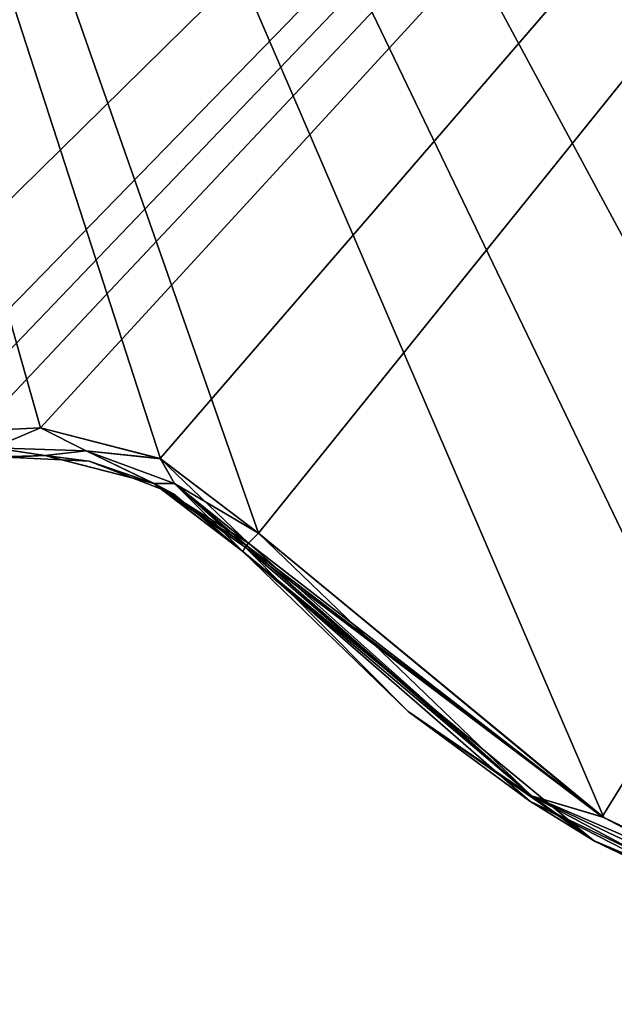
# Model space of a CAD drawing. Header units: millimetres. Extents: x -125 to 125, y -46 to 12.
# Tile 98 of 256: x -26.09 to -23.99, y -45.51 to -42.03. Entities that reach past the tile are written whole.
import ezdxf

# ---------------------------------------------------------------- set-up
doc = ezdxf.new("R2010")
doc.units = ezdxf.units.MM
doc.header["$LTSCALE"] = 26.699852
for name, color, linetype in [('137', 7, 'CONTINUOUS'), ('162', 7, 'CONTINUOUS'), ('182', 7, 'CONTINUOUS'), ('183', 7, 'CONTINUOUS'), ('191', 7, 'CONTINUOUS'), ('192', 7, 'CONTINUOUS'), ('261', 7, 'CONTINUOUS'), ('262', 7, 'CONTINUOUS')]:
    doc.layers.add(name, color=color, linetype=linetype)

msp = doc.modelspace()

# ---------------------------------------------------------------- linework, layer by layer
at = {"layer": '137', "linetype": 'CONTINUOUS'}
for points in [[(-24.721, -44.4772, 121.492), (-25.3054, -43.9111, 121.3842), (-24.2903, -44.7942, 116.4992), (-24.721, -44.4772, 121.492)], [(-24.2903, -44.7942, 32.7966), (-25.3054, -43.9111, 37.6935), (-25.3054, -43.9111, 32.7966), (-24.2903, -44.7942, 32.7966)], [(-25.3054, -43.9111, -110.6936), (-25.3054, -43.9111, -117.7542), (-24.0654, -44.9335, -121.6126), (-25.3054, -43.9111, -110.6936)], [(-25.3054, -43.9111, -117.7542), (-25.3054, -43.9111, -121.3842), (-24.0654, -44.9335, -121.6126), (-25.3054, -43.9111, -117.7542)], [(-24.2903, -44.7942, -110.6936), (-25.3054, -43.9111, -110.6936), (-24.0654, -44.9335, -121.6126), (-24.2903, -44.7942, -110.6936)], [(-24.2903, -44.7942, 44.7541), (-25.3054, -43.9111, 44.7541), (-24.2903, -44.7942, 32.7966), (-24.2903, -44.7942, 44.7541)], [(-25.3054, -43.9111, -110.6936), (-24.2903, -44.7942, -110.6936), (-25.3054, -43.9111, -105.7967), (-25.3054, -43.9111, -110.6936)], [(-25.3054, -43.9111, 44.7541), (-25.3054, -43.9111, 37.6935), (-24.2903, -44.7942, 32.7966), (-25.3054, -43.9111, 44.7541)], [(-24.2903, -44.7942, 116.4992), (-25.3054, -43.9111, 121.3842), (-25.3054, -43.9111, 116.4992), (-24.2903, -44.7942, 116.4992)], [(-24.2903, -44.7942, -110.6936), (-24.2903, -44.7942, -98.7361), (-25.3054, -43.9111, -98.7361), (-24.2903, -44.7942, -110.6936)], [(-24.2903, -44.7942, -110.6936), (-25.3054, -43.9111, -98.7361), (-25.3054, -43.9111, -105.7967), (-24.2903, -44.7942, -110.6936)], [(-24.2903, -44.7942, 68.6692), (-25.3054, -43.9111, 68.6692), (-24.2903, -44.7942, 56.7116), (-24.2903, -44.7942, 68.6692)], [(-24.2903, -44.7942, 92.5842), (-25.3054, -43.9111, 92.5842), (-24.2903, -44.7942, 80.6267), (-24.2903, -44.7942, 92.5842)], [(-24.2903, -44.7942, 80.6267), (-25.3054, -43.9111, 85.5236), (-25.3054, -43.9111, 80.6267), (-24.2903, -44.7942, 80.6267)], [(-25.3054, -43.9111, 92.5842), (-25.3054, -43.9111, 85.5236), (-24.2903, -44.7942, 80.6267), (-25.3054, -43.9111, 92.5842)], [(-24.2903, -44.7942, 80.6267), (-25.3054, -43.9111, 80.6267), (-24.2903, -44.7942, 68.6692), (-24.2903, -44.7942, 80.6267)], [(-25.3054, -43.9111, 80.6267), (-25.3054, -43.9111, 73.5661), (-24.2903, -44.7942, 68.6692), (-25.3054, -43.9111, 80.6267)], [(-24.2903, -44.7942, 68.6692), (-25.3054, -43.9111, 73.5661), (-25.3054, -43.9111, 68.6692), (-24.2903, -44.7942, 68.6692)], [(-25.3054, -43.9111, 68.6692), (-25.3054, -43.9111, 61.6086), (-24.2903, -44.7942, 56.7116), (-25.3054, -43.9111, 68.6692)], [(-25.3054, -43.9111, 56.7116), (-25.3054, -43.9111, 49.651), (-24.2903, -44.7942, 44.7541), (-25.3054, -43.9111, 56.7116)], [(-24.2903, -44.7942, 44.7541), (-25.3054, -43.9111, 49.651), (-25.3054, -43.9111, 44.7541), (-24.2903, -44.7942, 44.7541)], [(-24.2903, -44.7942, 104.5417), (-25.3054, -43.9111, 109.4386), (-25.3054, -43.9111, 104.5417), (-24.2903, -44.7942, 104.5417)], [(-25.3054, -43.9111, 116.4992), (-25.3054, -43.9111, 109.4386), (-24.2903, -44.7942, 104.5417), (-25.3054, -43.9111, 116.4992)], [(-24.2903, -44.7942, 116.4992), (-25.3054, -43.9111, 116.4992), (-24.2903, -44.7942, 104.5417), (-24.2903, -44.7942, 116.4992)], [(-24.2903, -44.7942, 56.7116), (-25.3054, -43.9111, 61.6086), (-25.3054, -43.9111, 56.7116), (-24.2903, -44.7942, 56.7116)], [(-24.2903, -44.7942, 92.5842), (-25.3054, -43.9111, 97.4811), (-25.3054, -43.9111, 92.5842), (-24.2903, -44.7942, 92.5842)], [(-25.3054, -43.9111, 104.5417), (-25.3054, -43.9111, 97.4811), (-24.2903, -44.7942, 92.5842), (-25.3054, -43.9111, 104.5417)], [(-24.2903, -44.7942, 104.5417), (-25.3054, -43.9111, 104.5417), (-24.2903, -44.7942, 92.5842), (-24.2903, -44.7942, 104.5417)], [(-24.2903, -44.7942, 56.7116), (-25.3054, -43.9111, 56.7116), (-24.2903, -44.7942, 44.7541), (-24.2903, -44.7942, 56.7116)], [(-24.2903, -44.7942, -50.906), (-25.3054, -43.9111, -46.0091), (-25.3054, -43.9111, -50.906), (-24.2903, -44.7942, -50.906)], [(-25.3054, -43.9111, -38.9485), (-25.3054, -43.9111, -46.0091), (-24.2903, -44.7942, -50.906), (-25.3054, -43.9111, -38.9485)], [(-24.2903, -44.7942, -98.7361), (-25.3054, -43.9111, -93.8391), (-25.3054, -43.9111, -98.7361), (-24.2903, -44.7942, -98.7361)], [(-24.2903, -44.7942, -38.9485), (-25.3054, -43.9111, -38.9485), (-24.2903, -44.7942, -50.906), (-24.2903, -44.7942, -38.9485)], [(-24.2903, -44.7942, -86.7786), (-25.3054, -43.9111, -86.7786), (-24.2903, -44.7942, -98.7361), (-24.2903, -44.7942, -86.7786)], [(-25.3054, -43.9111, -86.7786), (-25.3054, -43.9111, -93.8391), (-24.2903, -44.7942, -98.7361), (-25.3054, -43.9111, -86.7786)], [(-24.2903, -44.7942, -26.991), (-25.3054, -43.9111, -26.991), (-24.2903, -44.7942, -38.9485), (-24.2903, -44.7942, -26.991)], [(-24.2903, -44.7942, -38.9485), (-25.3054, -43.9111, -34.0516), (-25.3054, -43.9111, -38.9485), (-24.2903, -44.7942, -38.9485)], [(-25.3054, -43.9111, -26.991), (-25.3054, -43.9111, -34.0516), (-24.2903, -44.7942, -38.9485), (-25.3054, -43.9111, -26.991)], [(-24.2903, -44.7942, -62.8635), (-25.3054, -43.9111, -62.8635), (-24.2903, -44.7942, -74.821), (-24.2903, -44.7942, -62.8635)], [(-24.2903, -44.7942, -74.821), (-25.3054, -43.9111, -74.821), (-24.2903, -44.7942, -86.7786), (-24.2903, -44.7942, -74.821)], [(-25.3054, -43.9111, -74.821), (-25.3054, -43.9111, -81.8816), (-24.2903, -44.7942, -86.7786), (-25.3054, -43.9111, -74.821)], [(-24.2903, -44.7942, -74.821), (-25.3054, -43.9111, -69.9241), (-25.3054, -43.9111, -74.821), (-24.2903, -44.7942, -74.821)], [(-25.3054, -43.9111, -62.8635), (-25.3054, -43.9111, -69.9241), (-24.2903, -44.7942, -74.821), (-25.3054, -43.9111, -62.8635)], [(-24.2903, -44.7942, -50.906), (-25.3054, -43.9111, -50.906), (-24.2903, -44.7942, -62.8635), (-24.2903, -44.7942, -50.906)], [(-25.3054, -43.9111, -50.906), (-25.3054, -43.9111, -57.9666), (-24.2903, -44.7942, -62.8635), (-25.3054, -43.9111, -50.906)], [(-24.2903, -44.7942, -86.7786), (-25.3054, -43.9111, -81.8816), (-25.3054, -43.9111, -86.7786), (-24.2903, -44.7942, -86.7786)], [(-24.2903, -44.7942, -62.8635), (-25.3054, -43.9111, -57.9666), (-25.3054, -43.9111, -62.8635), (-24.2903, -44.7942, -62.8635)], [(-24.2903, -44.7942, -3.0759), (-25.3054, -43.9111, 1.821), (-25.3054, -43.9111, -3.0759), (-24.2903, -44.7942, -3.0759)], [(-25.3054, -43.9111, 8.8816), (-25.3054, -43.9111, 1.821), (-24.2903, -44.7942, -3.0759), (-25.3054, -43.9111, 8.8816)], [(-24.2903, -44.7942, 8.8816), (-25.3054, -43.9111, 8.8816), (-24.2903, -44.7942, -3.0759), (-24.2903, -44.7942, 8.8816)], [(-24.2903, -44.7942, -15.0335), (-25.3054, -43.9111, -10.1365), (-25.3054, -43.9111, -15.0335), (-24.2903, -44.7942, -15.0335)], [(-25.3054, -43.9111, -3.0759), (-25.3054, -43.9111, -10.1365), (-24.2903, -44.7942, -15.0335), (-25.3054, -43.9111, -3.0759)], [(-24.2903, -44.7942, -3.0759), (-25.3054, -43.9111, -3.0759), (-24.2903, -44.7942, -15.0335), (-24.2903, -44.7942, -3.0759)], [(-24.2903, -44.7942, 20.8391), (-25.3054, -43.9111, 25.736), (-25.3054, -43.9111, 20.8391), (-24.2903, -44.7942, 20.8391)], [(-25.3054, -43.9111, 32.7966), (-25.3054, -43.9111, 25.736), (-24.2903, -44.7942, 20.8391), (-25.3054, -43.9111, 32.7966)], [(-24.2903, -44.7942, 32.7966), (-25.3054, -43.9111, 32.7966), (-24.2903, -44.7942, 20.8391), (-24.2903, -44.7942, 32.7966)], [(-24.2903, -44.7942, 8.8816), (-25.3054, -43.9111, 13.7785), (-25.3054, -43.9111, 8.8816), (-24.2903, -44.7942, 8.8816)], [(-25.3054, -43.9111, 20.8391), (-25.3054, -43.9111, 13.7785), (-24.2903, -44.7942, 8.8816), (-25.3054, -43.9111, 20.8391)], [(-24.2903, -44.7942, 20.8391), (-25.3054, -43.9111, 20.8391), (-24.2903, -44.7942, 8.8816), (-24.2903, -44.7942, 20.8391)], [(-24.2903, -44.7942, -26.991), (-25.3054, -43.9111, -22.0941), (-25.3054, -43.9111, -26.991), (-24.2903, -44.7942, -26.991)], [(-25.3054, -43.9111, -15.0335), (-25.3054, -43.9111, -22.0941), (-24.2903, -44.7942, -26.991), (-25.3054, -43.9111, -15.0335)], [(-24.2903, -44.7942, -15.0335), (-25.3054, -43.9111, -15.0335), (-24.2903, -44.7942, -26.991), (-24.2903, -44.7942, -15.0335)], [(-24.0598, -44.9367, 121.6137), (-24.721, -44.4772, 121.492), (-24.2903, -44.7942, 116.4992), (-24.0598, -44.9367, 121.6137)], [(-23.0765, -45.3746, 116.4992), (-24.2903, -44.7942, 116.4992), (-23.0765, -45.3746, 104.5417), (-23.0765, -45.3746, 116.4992)], [(-23.0765, -45.3746, 32.7966), (-24.2903, -44.7942, 44.7541), (-24.2903, -44.7942, 32.7966), (-23.0765, -45.3746, 32.7966)], [(-23.0765, -45.3746, 116.4992), (-24.0598, -44.9367, 121.6137), (-24.2903, -44.7942, 116.4992), (-23.0765, -45.3746, 116.4992)], [(-23.0765, -45.3746, 44.7541), (-24.2903, -44.7942, 44.7541), (-23.0765, -45.3746, 32.7966), (-23.0765, -45.3746, 44.7541)], [(-23.0765, -45.3746, 92.5842), (-24.2903, -44.7942, 92.5842), (-23.0765, -45.3746, 80.6267), (-23.0765, -45.3746, 92.5842)], [(-23.0765, -45.3746, 68.6692), (-24.2903, -44.7942, 68.6692), (-23.0765, -45.3746, 56.7116), (-23.0765, -45.3746, 68.6692)], [(-23.0765, -45.3746, 56.7116), (-24.2903, -44.7942, 68.6692), (-24.2903, -44.7942, 56.7116), (-23.0765, -45.3746, 56.7116)], [(-23.0765, -45.3746, 80.6267), (-24.2903, -44.7942, 80.6267), (-23.0765, -45.3746, 68.6692), (-23.0765, -45.3746, 80.6267)], [(-23.0765, -45.3746, 68.6692), (-24.2903, -44.7942, 80.6267), (-24.2903, -44.7942, 68.6692), (-23.0765, -45.3746, 68.6692)], [(-23.0765, -45.3746, 80.6267), (-24.2903, -44.7942, 92.5842), (-24.2903, -44.7942, 80.6267), (-23.0765, -45.3746, 80.6267)], [(-23.0765, -45.3746, 104.5417), (-24.2903, -44.7942, 116.4992), (-24.2903, -44.7942, 104.5417), (-23.0765, -45.3746, 104.5417)], [(-23.0765, -45.3746, 44.7541), (-24.2903, -44.7942, 56.7116), (-24.2903, -44.7942, 44.7541), (-23.0765, -45.3746, 44.7541)], [(-23.0765, -45.3746, 92.5842), (-24.2903, -44.7942, 104.5417), (-24.2903, -44.7942, 92.5842), (-23.0765, -45.3746, 92.5842)], [(-23.0765, -45.3746, 104.5417), (-24.2903, -44.7942, 104.5417), (-23.0765, -45.3746, 92.5842), (-23.0765, -45.3746, 104.5417)], [(-23.0765, -45.3746, 56.7116), (-24.2903, -44.7942, 56.7116), (-23.0765, -45.3746, 44.7541), (-23.0765, -45.3746, 56.7116)], [(-23.0765, -45.3746, -3.0759), (-24.2903, -44.7942, 8.8816), (-24.2903, -44.7942, -3.0759), (-23.0765, -45.3746, -3.0759)], [(-23.0765, -45.3746, 8.8816), (-24.2903, -44.7942, 8.8816), (-23.0765, -45.3746, -3.0759), (-23.0765, -45.3746, 8.8816)], [(-23.0765, -45.3746, -15.0335), (-24.2903, -44.7942, -3.0759), (-24.2903, -44.7942, -15.0335), (-23.0765, -45.3746, -15.0335)], [(-23.0765, -45.3746, -3.0759), (-24.2903, -44.7942, -3.0759), (-23.0765, -45.3746, -15.0335), (-23.0765, -45.3746, -3.0759)], [(-23.0765, -45.3746, 20.8391), (-24.2903, -44.7942, 32.7966), (-24.2903, -44.7942, 20.8391), (-23.0765, -45.3746, 20.8391)], [(-23.0765, -45.3746, 32.7966), (-24.2903, -44.7942, 32.7966), (-23.0765, -45.3746, 20.8391), (-23.0765, -45.3746, 32.7966)], [(-23.0765, -45.3746, 8.8816), (-24.2903, -44.7942, 20.8391), (-24.2903, -44.7942, 8.8816), (-23.0765, -45.3746, 8.8816)], [(-23.0765, -45.3746, 20.8391), (-24.2903, -44.7942, 20.8391), (-23.0765, -45.3746, 8.8816), (-23.0765, -45.3746, 20.8391)], [(-23.0765, -45.3746, -26.991), (-24.2903, -44.7942, -15.0335), (-24.2903, -44.7942, -26.991), (-23.0765, -45.3746, -26.991)], [(-23.0765, -45.3746, -15.0335), (-24.2903, -44.7942, -15.0335), (-23.0765, -45.3746, -26.991), (-23.0765, -45.3746, -15.0335)], [(-23.0765, -45.3746, -110.6936), (-24.2903, -44.7942, -110.6936), (-23.3358, -45.2833, -121.7455), (-23.0765, -45.3746, -110.6936)], [(-23.0765, -45.3746, -110.6936), (-23.0765, -45.3746, -98.7361), (-24.2903, -44.7942, -98.7361), (-23.0765, -45.3746, -110.6936)], [(-24.2903, -44.7942, -110.6936), (-23.0765, -45.3746, -110.6936), (-24.2903, -44.7942, -98.7361), (-24.2903, -44.7942, -110.6936)], [(-23.3358, -45.2833, -121.7455), (-24.2903, -44.7942, -110.6936), (-24.0654, -44.9335, -121.6126), (-23.3358, -45.2833, -121.7455)], [(-23.0765, -45.3746, -50.906), (-24.2903, -44.7942, -38.9485), (-24.2903, -44.7942, -50.906), (-23.0765, -45.3746, -50.906)], [(-23.0765, -45.3746, -38.9485), (-24.2903, -44.7942, -38.9485), (-23.0765, -45.3746, -50.906), (-23.0765, -45.3746, -38.9485)], [(-23.0765, -45.3746, -86.7786), (-24.2903, -44.7942, -86.7786), (-23.0765, -45.3746, -98.7361), (-23.0765, -45.3746, -86.7786)], [(-23.0765, -45.3746, -98.7361), (-24.2903, -44.7942, -86.7786), (-24.2903, -44.7942, -98.7361), (-23.0765, -45.3746, -98.7361)], [(-23.0765, -45.3746, -26.991), (-24.2903, -44.7942, -26.991), (-23.0765, -45.3746, -38.9485), (-23.0765, -45.3746, -26.991)], [(-23.0765, -45.3746, -38.9485), (-24.2903, -44.7942, -26.991), (-24.2903, -44.7942, -38.9485), (-23.0765, -45.3746, -38.9485)], [(-23.0765, -45.3746, -74.821), (-24.2903, -44.7942, -62.8635), (-24.2903, -44.7942, -74.821), (-23.0765, -45.3746, -74.821)], [(-23.0765, -45.3746, -62.8635), (-24.2903, -44.7942, -62.8635), (-23.0765, -45.3746, -74.821), (-23.0765, -45.3746, -62.8635)], [(-23.0765, -45.3746, -86.7786), (-24.2903, -44.7942, -74.821), (-24.2903, -44.7942, -86.7786), (-23.0765, -45.3746, -86.7786)], [(-23.0765, -45.3746, -74.821), (-24.2903, -44.7942, -74.821), (-23.0765, -45.3746, -86.7786), (-23.0765, -45.3746, -74.821)], [(-23.0765, -45.3746, -62.8635), (-24.2903, -44.7942, -50.906), (-24.2903, -44.7942, -62.8635), (-23.0765, -45.3746, -62.8635)], [(-23.0765, -45.3746, -50.906), (-24.2903, -44.7942, -50.906), (-23.0765, -45.3746, -62.8635), (-23.0765, -45.3746, -50.906)], [(-23.3308, -45.2852, 121.7465), (-24.0598, -44.9367, 121.6137), (-23.0765, -45.3746, 116.4992), (-23.3308, -45.2852, 121.7465)]]:
    msp.add_3dface(points, dxfattribs=at)
at = {"layer": '162', "linetype": 'CONTINUOUS'}
for points in [[(-26.0061, -43.5717, -121.2281), (-26.168, -43.5765, -117.7542), (-26.2065, -43.5816, -121.1804), (-26.0061, -43.5717, -121.2281)], [(-26.0051, -43.5717, 121.2283), (-26.2056, -43.5814, 121.1806), (-26.168, -43.5765, 109.4386), (-26.0051, -43.5717, 121.2283)], [(-25.8491, -43.5923, 109.4386), (-26.0051, -43.5717, 121.2283), (-26.168, -43.5765, 109.4386), (-25.8491, -43.5923, 109.4386)], [(-25.8491, -43.5923, -117.7542), (-26.168, -43.5765, -117.7542), (-26.0061, -43.5717, -121.2281), (-25.8491, -43.5923, -117.7542)], [(-25.8491, -43.5923, 1.821), (-26.168, -43.5765, 13.7785), (-26.168, -43.5765, 1.821), (-25.8491, -43.5923, 1.821)], [(-25.8491, -43.5923, 1.821), (-26.168, -43.5765, 1.821), (-25.8491, -43.5923, -10.1365), (-25.8491, -43.5923, 1.821)], [(-25.8491, -43.5923, -10.1365), (-26.168, -43.5765, 1.821), (-26.168, -43.5765, -10.1365), (-25.8491, -43.5923, -10.1365)], [(-25.8491, -43.5923, -10.1365), (-26.168, -43.5765, -10.1365), (-25.8491, -43.5923, -22.0941), (-25.8491, -43.5923, -10.1365)], [(-25.8491, -43.5923, 37.6935), (-26.168, -43.5765, 37.6935), (-25.8491, -43.5923, 25.736), (-25.8491, -43.5923, 37.6935)], [(-25.8491, -43.5923, 25.736), (-26.168, -43.5765, 37.6935), (-26.168, -43.5765, 25.736), (-25.8491, -43.5923, 25.736)], [(-25.8491, -43.5923, 25.736), (-26.168, -43.5765, 25.736), (-25.8491, -43.5923, 13.7785), (-25.8491, -43.5923, 25.736)], [(-25.8491, -43.5923, 13.7785), (-26.168, -43.5765, 25.736), (-26.168, -43.5765, 13.7785), (-25.8491, -43.5923, 13.7785)], [(-25.8491, -43.5923, 13.7785), (-26.168, -43.5765, 13.7785), (-25.8491, -43.5923, 1.821), (-25.8491, -43.5923, 13.7785)], [(-25.8491, -43.5923, -22.0941), (-26.168, -43.5765, -10.1365), (-26.168, -43.5765, -22.0941), (-25.8491, -43.5923, -22.0941)], [(-25.8491, -43.5923, -46.0091), (-26.168, -43.5765, -46.0091), (-25.8491, -43.5923, -57.9666), (-25.8491, -43.5923, -46.0091)], [(-25.8491, -43.5923, -57.9666), (-26.168, -43.5765, -46.0091), (-26.168, -43.5765, -57.9666), (-25.8491, -43.5923, -57.9666)], [(-25.8491, -43.5923, -57.9666), (-26.168, -43.5765, -57.9666), (-25.8491, -43.5923, -69.9241), (-25.8491, -43.5923, -57.9666)], [(-25.8491, -43.5923, -69.9241), (-26.168, -43.5765, -57.9666), (-26.168, -43.5765, -69.9241), (-25.8491, -43.5923, -69.9241)], [(-25.8491, -43.5923, -69.9241), (-26.168, -43.5765, -69.9241), (-25.8491, -43.5923, -81.8816), (-25.8491, -43.5923, -69.9241)], [(-25.8491, -43.5923, -22.0941), (-26.168, -43.5765, -22.0941), (-25.8491, -43.5923, -34.0516), (-25.8491, -43.5923, -22.0941)], [(-25.8491, -43.5923, -34.0516), (-26.168, -43.5765, -22.0941), (-26.168, -43.5765, -34.0516), (-25.8491, -43.5923, -34.0516)], [(-25.8491, -43.5923, -34.0516), (-26.168, -43.5765, -34.0516), (-25.8491, -43.5923, -46.0091), (-25.8491, -43.5923, -34.0516)], [(-25.8491, -43.5923, -46.0091), (-26.168, -43.5765, -34.0516), (-26.168, -43.5765, -46.0091), (-25.8491, -43.5923, -46.0091)], [(-25.8491, -43.5923, 109.4386), (-26.168, -43.5765, 109.4386), (-25.8491, -43.5923, 97.4811), (-25.8491, -43.5923, 109.4386)], [(-25.8491, -43.5923, 97.4811), (-26.168, -43.5765, 109.4386), (-26.168, -43.5765, 97.4811), (-25.8491, -43.5923, 97.4811)], [(-25.8491, -43.5923, 97.4811), (-26.168, -43.5765, 97.4811), (-25.8491, -43.5923, 85.5236), (-25.8491, -43.5923, 97.4811)], [(-26.168, -43.5765, -117.7542), (-25.8491, -43.5923, -117.7542), (-26.168, -43.5765, -105.7967), (-26.168, -43.5765, -117.7542)], [(-25.8491, -43.5923, -117.7542), (-25.8491, -43.5923, -105.7967), (-26.168, -43.5765, -105.7967), (-25.8491, -43.5923, -117.7542)], [(-25.8491, -43.5923, 61.6086), (-26.168, -43.5765, 61.6086), (-25.8491, -43.5923, 49.651), (-25.8491, -43.5923, 61.6086)], [(-25.8491, -43.5923, 49.651), (-26.168, -43.5765, 61.6086), (-26.168, -43.5765, 49.651), (-25.8491, -43.5923, 49.651)], [(-25.8491, -43.5923, 49.651), (-26.168, -43.5765, 49.651), (-25.8491, -43.5923, 37.6935), (-25.8491, -43.5923, 49.651)], [(-25.8491, -43.5923, 37.6935), (-26.168, -43.5765, 49.651), (-26.168, -43.5765, 37.6935), (-25.8491, -43.5923, 37.6935)], [(-25.8491, -43.5923, 61.6086), (-26.168, -43.5765, 73.5661), (-26.168, -43.5765, 61.6086), (-25.8491, -43.5923, 61.6086)], [(-25.8491, -43.5923, 85.5236), (-26.168, -43.5765, 97.4811), (-26.168, -43.5765, 85.5236), (-25.8491, -43.5923, 85.5236)], [(-25.8491, -43.5923, 85.5236), (-26.168, -43.5765, 85.5236), (-25.8491, -43.5923, 73.5661), (-25.8491, -43.5923, 85.5236)], [(-25.8491, -43.5923, 73.5661), (-26.168, -43.5765, 85.5236), (-26.168, -43.5765, 73.5661), (-25.8491, -43.5923, 73.5661)], [(-25.8491, -43.5923, 73.5661), (-26.168, -43.5765, 73.5661), (-25.8491, -43.5923, 61.6086), (-25.8491, -43.5923, 73.5661)], [(-25.8491, -43.5923, -93.8391), (-26.168, -43.5765, -93.8391), (-25.8491, -43.5923, -105.7967), (-25.8491, -43.5923, -93.8391)], [(-25.8491, -43.5923, -105.7967), (-26.168, -43.5765, -93.8391), (-26.168, -43.5765, -105.7967), (-25.8491, -43.5923, -105.7967)], [(-25.8491, -43.5923, -81.8816), (-26.168, -43.5765, -69.9241), (-26.168, -43.5765, -81.8816), (-25.8491, -43.5923, -81.8816)], [(-25.8491, -43.5923, -81.8816), (-26.168, -43.5765, -81.8816), (-25.8491, -43.5923, -93.8391), (-25.8491, -43.5923, -81.8816)], [(-25.8491, -43.5923, -93.8391), (-26.168, -43.5765, -81.8816), (-26.168, -43.5765, -93.8391), (-25.8491, -43.5923, -93.8391)], [(-25.621, -43.6706, -121.3162), (-25.8491, -43.5923, -117.7542), (-26.0061, -43.5717, -121.2281), (-25.621, -43.6706, -121.3162)], [(-25.6195, -43.6713, 121.3166), (-26.0051, -43.5717, 121.2283), (-25.8491, -43.5923, 109.4386), (-25.6195, -43.6713, 121.3166)], [(-25.5515, -43.7077, 1.821), (-25.8491, -43.5923, 1.821), (-25.5515, -43.7077, -10.1365), (-25.5515, -43.7077, 1.821)], [(-25.5515, -43.7077, -10.1365), (-25.8491, -43.5923, 1.821), (-25.8491, -43.5923, -10.1365), (-25.5515, -43.7077, -10.1365)], [(-25.5515, -43.7077, -10.1365), (-25.8491, -43.5923, -10.1365), (-25.5515, -43.7077, -22.0941), (-25.5515, -43.7077, -10.1365)], [(-25.5515, -43.7077, -22.0941), (-25.8491, -43.5923, -10.1365), (-25.8491, -43.5923, -22.0941), (-25.5515, -43.7077, -22.0941)], [(-25.5515, -43.7077, 1.821), (-25.8491, -43.5923, 13.7785), (-25.8491, -43.5923, 1.821), (-25.5515, -43.7077, 1.821)], [(-25.5515, -43.7077, 25.736), (-25.8491, -43.5923, 37.6935), (-25.8491, -43.5923, 25.736), (-25.5515, -43.7077, 25.736)], [(-25.5515, -43.7077, 25.736), (-25.8491, -43.5923, 25.736), (-25.5515, -43.7077, 13.7785), (-25.5515, -43.7077, 25.736)], [(-25.5515, -43.7077, 13.7785), (-25.8491, -43.5923, 25.736), (-25.8491, -43.5923, 13.7785), (-25.5515, -43.7077, 13.7785)], [(-25.5515, -43.7077, 13.7785), (-25.8491, -43.5923, 13.7785), (-25.5515, -43.7077, 1.821), (-25.5515, -43.7077, 13.7785)], [(-25.5515, -43.7077, -57.9666), (-25.8491, -43.5923, -46.0091), (-25.8491, -43.5923, -57.9666), (-25.5515, -43.7077, -57.9666)], [(-25.5515, -43.7077, -57.9666), (-25.8491, -43.5923, -57.9666), (-25.5515, -43.7077, -69.9241), (-25.5515, -43.7077, -57.9666)], [(-25.5515, -43.7077, -69.9241), (-25.8491, -43.5923, -57.9666), (-25.8491, -43.5923, -69.9241), (-25.5515, -43.7077, -69.9241)], [(-25.5515, -43.7077, -69.9241), (-25.8491, -43.5923, -69.9241), (-25.5515, -43.7077, -81.8816), (-25.5515, -43.7077, -69.9241)], [(-25.5515, -43.7077, -46.0091), (-25.8491, -43.5923, -46.0091), (-25.5515, -43.7077, -57.9666), (-25.5515, -43.7077, -46.0091)], [(-25.5515, -43.7077, -22.0941), (-25.8491, -43.5923, -22.0941), (-25.5515, -43.7077, -34.0516), (-25.5515, -43.7077, -22.0941)], [(-25.5515, -43.7077, -34.0516), (-25.8491, -43.5923, -22.0941), (-25.8491, -43.5923, -34.0516), (-25.5515, -43.7077, -34.0516)], [(-25.5515, -43.7077, -34.0516), (-25.8491, -43.5923, -34.0516), (-25.5515, -43.7077, -46.0091), (-25.5515, -43.7077, -34.0516)], [(-25.5515, -43.7077, -46.0091), (-25.8491, -43.5923, -34.0516), (-25.8491, -43.5923, -46.0091), (-25.5515, -43.7077, -46.0091)], [(-25.5515, -43.7077, 37.6935), (-25.8491, -43.5923, 37.6935), (-25.5515, -43.7077, 25.736), (-25.5515, -43.7077, 37.6935)], [(-25.5515, -43.7077, 109.4386), (-25.6195, -43.6713, 121.3166), (-25.8491, -43.5923, 109.4386), (-25.5515, -43.7077, 109.4386)], [(-25.5515, -43.7077, 109.4386), (-25.8491, -43.5923, 109.4386), (-25.5515, -43.7077, 97.4811), (-25.5515, -43.7077, 109.4386)], [(-25.5515, -43.7077, 97.4811), (-25.8491, -43.5923, 109.4386), (-25.8491, -43.5923, 97.4811), (-25.5515, -43.7077, 97.4811)], [(-25.5515, -43.7077, 97.4811), (-25.8491, -43.5923, 97.4811), (-25.5515, -43.7077, 85.5236), (-25.5515, -43.7077, 97.4811)], [(-25.5515, -43.7077, -117.7542), (-25.8491, -43.5923, -117.7542), (-25.621, -43.6706, -121.3162), (-25.5515, -43.7077, -117.7542)], [(-25.8491, -43.5923, -117.7542), (-25.5515, -43.7077, -117.7542), (-25.8491, -43.5923, -105.7967), (-25.8491, -43.5923, -117.7542)], [(-25.5515, -43.7077, -117.7542), (-25.5515, -43.7077, -105.7967), (-25.8491, -43.5923, -105.7967), (-25.5515, -43.7077, -117.7542)], [(-25.5515, -43.7077, 85.5236), (-25.8491, -43.5923, 97.4811), (-25.8491, -43.5923, 85.5236), (-25.5515, -43.7077, 85.5236)], [(-25.5515, -43.7077, 61.6086), (-25.8491, -43.5923, 61.6086), (-25.5515, -43.7077, 49.651), (-25.5515, -43.7077, 61.6086)], [(-25.5515, -43.7077, 49.651), (-25.8491, -43.5923, 61.6086), (-25.8491, -43.5923, 49.651), (-25.5515, -43.7077, 49.651)], [(-25.5515, -43.7077, 49.651), (-25.8491, -43.5923, 49.651), (-25.5515, -43.7077, 37.6935), (-25.5515, -43.7077, 49.651)], [(-25.5515, -43.7077, 37.6935), (-25.8491, -43.5923, 49.651), (-25.8491, -43.5923, 37.6935), (-25.5515, -43.7077, 37.6935)], [(-25.5515, -43.7077, 85.5236), (-25.8491, -43.5923, 85.5236), (-25.5515, -43.7077, 73.5661), (-25.5515, -43.7077, 85.5236)], [(-25.5515, -43.7077, 73.5661), (-25.8491, -43.5923, 85.5236), (-25.8491, -43.5923, 73.5661), (-25.5515, -43.7077, 73.5661)], [(-25.5515, -43.7077, 73.5661), (-25.8491, -43.5923, 73.5661), (-25.5515, -43.7077, 61.6086), (-25.5515, -43.7077, 73.5661)], [(-25.5515, -43.7077, 61.6086), (-25.8491, -43.5923, 73.5661), (-25.8491, -43.5923, 61.6086), (-25.5515, -43.7077, 61.6086)], [(-25.5515, -43.7077, -93.8391), (-25.8491, -43.5923, -93.8391), (-25.5515, -43.7077, -105.7967), (-25.5515, -43.7077, -93.8391)], [(-25.5515, -43.7077, -105.7967), (-25.8491, -43.5923, -93.8391), (-25.8491, -43.5923, -105.7967), (-25.5515, -43.7077, -105.7967)], [(-25.5515, -43.7077, -81.8816), (-25.8491, -43.5923, -69.9241), (-25.8491, -43.5923, -81.8816), (-25.5515, -43.7077, -81.8816)], [(-25.5515, -43.7077, -81.8816), (-25.8491, -43.5923, -81.8816), (-25.5515, -43.7077, -93.8391), (-25.5515, -43.7077, -81.8816)], [(-25.5515, -43.7077, -93.8391), (-25.8491, -43.5923, -81.8816), (-25.8491, -43.5923, -93.8391), (-25.5515, -43.7077, -93.8391)], [(-25.3054, -43.9111, -121.3842), (-25.5515, -43.7077, -117.7542), (-25.621, -43.6706, -121.3162), (-25.3054, -43.9111, -121.3842)], [(-25.3054, -43.9111, 116.4992), (-25.3054, -43.9111, 121.3842), (-25.6195, -43.6713, 121.3166), (-25.3054, -43.9111, 116.4992)], [(-25.3054, -43.9111, 109.4386), (-25.3054, -43.9111, 116.4992), (-25.6195, -43.6713, 121.3166), (-25.3054, -43.9111, 109.4386)], [(-25.3054, -43.9111, 109.4386), (-25.6195, -43.6713, 121.3166), (-25.5515, -43.7077, 109.4386), (-25.3054, -43.9111, 109.4386)], [(-25.3054, -43.9111, -34.0516), (-25.3054, -43.9111, -26.991), (-25.5515, -43.7077, -22.0941), (-25.3054, -43.9111, -34.0516)], [(-25.3054, -43.9111, -38.9485), (-25.3054, -43.9111, -34.0516), (-25.5515, -43.7077, -34.0516), (-25.3054, -43.9111, -38.9485)], [(-25.3054, -43.9111, -34.0516), (-25.5515, -43.7077, -22.0941), (-25.5515, -43.7077, -34.0516), (-25.3054, -43.9111, -34.0516)], [(-25.3054, -43.9111, 61.6086), (-25.5515, -43.7077, 73.5661), (-25.5515, -43.7077, 61.6086), (-25.3054, -43.9111, 61.6086)], [(-25.3054, -43.9111, 13.7785), (-25.3054, -43.9111, 20.8391), (-25.5515, -43.7077, 25.736), (-25.3054, -43.9111, 13.7785)], [(-25.3054, -43.9111, 8.8816), (-25.3054, -43.9111, 13.7785), (-25.5515, -43.7077, 13.7785), (-25.3054, -43.9111, 8.8816)], [(-25.3054, -43.9111, 13.7785), (-25.5515, -43.7077, 25.736), (-25.5515, -43.7077, 13.7785), (-25.3054, -43.9111, 13.7785)], [(-25.3054, -43.9111, 56.7116), (-25.3054, -43.9111, 61.6086), (-25.5515, -43.7077, 61.6086), (-25.3054, -43.9111, 56.7116)], [(-25.3054, -43.9111, 61.6086), (-25.3054, -43.9111, 68.6692), (-25.5515, -43.7077, 73.5661), (-25.3054, -43.9111, 61.6086)], [(-25.3054, -43.9111, 49.651), (-25.5515, -43.7077, 61.6086), (-25.5515, -43.7077, 49.651), (-25.3054, -43.9111, 49.651)], [(-25.3054, -43.9111, 44.7541), (-25.3054, -43.9111, 49.651), (-25.5515, -43.7077, 49.651), (-25.3054, -43.9111, 44.7541)], [(-25.3054, -43.9111, 49.651), (-25.3054, -43.9111, 56.7116), (-25.5515, -43.7077, 61.6086), (-25.3054, -43.9111, 49.651)], [(-25.3054, -43.9111, 37.6935), (-25.3054, -43.9111, 44.7541), (-25.5515, -43.7077, 49.651), (-25.3054, -43.9111, 37.6935)], [(-25.3054, -43.9111, 32.7966), (-25.3054, -43.9111, 37.6935), (-25.5515, -43.7077, 37.6935), (-25.3054, -43.9111, 32.7966)], [(-25.3054, -43.9111, 37.6935), (-25.5515, -43.7077, 49.651), (-25.5515, -43.7077, 37.6935), (-25.3054, -43.9111, 37.6935)], [(-25.3054, -43.9111, 25.736), (-25.3054, -43.9111, 32.7966), (-25.5515, -43.7077, 37.6935), (-25.3054, -43.9111, 25.736)], [(-25.3054, -43.9111, 20.8391), (-25.3054, -43.9111, 25.736), (-25.5515, -43.7077, 25.736), (-25.3054, -43.9111, 20.8391)], [(-25.3054, -43.9111, 25.736), (-25.5515, -43.7077, 37.6935), (-25.5515, -43.7077, 25.736), (-25.3054, -43.9111, 25.736)], [(-25.3054, -43.9111, 73.5661), (-25.3054, -43.9111, 80.6267), (-25.5515, -43.7077, 85.5236), (-25.3054, -43.9111, 73.5661)], [(-25.3054, -43.9111, -22.0941), (-25.3054, -43.9111, -15.0335), (-25.5515, -43.7077, -10.1365), (-25.3054, -43.9111, -22.0941)], [(-25.3054, -43.9111, -26.991), (-25.3054, -43.9111, -22.0941), (-25.5515, -43.7077, -22.0941), (-25.3054, -43.9111, -26.991)], [(-25.3054, -43.9111, -22.0941), (-25.5515, -43.7077, -10.1365), (-25.5515, -43.7077, -22.0941), (-25.3054, -43.9111, -22.0941)], [(-25.3054, -43.9111, 85.5236), (-25.5515, -43.7077, 97.4811), (-25.5515, -43.7077, 85.5236), (-25.3054, -43.9111, 85.5236)], [(-25.3054, -43.9111, 80.6267), (-25.3054, -43.9111, 85.5236), (-25.5515, -43.7077, 85.5236), (-25.3054, -43.9111, 80.6267)], [(-25.3054, -43.9111, 85.5236), (-25.3054, -43.9111, 92.5842), (-25.5515, -43.7077, 97.4811), (-25.3054, -43.9111, 85.5236)], [(-25.3054, -43.9111, 1.821), (-25.3054, -43.9111, 8.8816), (-25.5515, -43.7077, 13.7785), (-25.3054, -43.9111, 1.821)], [(-25.3054, -43.9111, -3.0759), (-25.3054, -43.9111, 1.821), (-25.5515, -43.7077, 1.821), (-25.3054, -43.9111, -3.0759)], [(-25.3054, -43.9111, 1.821), (-25.5515, -43.7077, 13.7785), (-25.5515, -43.7077, 1.821), (-25.3054, -43.9111, 1.821)], [(-25.3054, -43.9111, -10.1365), (-25.3054, -43.9111, -3.0759), (-25.5515, -43.7077, 1.821), (-25.3054, -43.9111, -10.1365)], [(-25.3054, -43.9111, 73.5661), (-25.5515, -43.7077, 85.5236), (-25.5515, -43.7077, 73.5661), (-25.3054, -43.9111, 73.5661)], [(-25.3054, -43.9111, -15.0335), (-25.3054, -43.9111, -10.1365), (-25.5515, -43.7077, -10.1365), (-25.3054, -43.9111, -15.0335)], [(-25.3054, -43.9111, -10.1365), (-25.5515, -43.7077, 1.821), (-25.5515, -43.7077, -10.1365), (-25.3054, -43.9111, -10.1365)], [(-25.3054, -43.9111, 68.6692), (-25.3054, -43.9111, 73.5661), (-25.5515, -43.7077, 73.5661), (-25.3054, -43.9111, 68.6692)], [(-25.3054, -43.9111, -81.8816), (-25.5515, -43.7077, -69.9241), (-25.5515, -43.7077, -81.8816), (-25.3054, -43.9111, -81.8816)], [(-25.3054, -43.9111, -93.8391), (-25.5515, -43.7077, -81.8816), (-25.5515, -43.7077, -93.8391), (-25.3054, -43.9111, -93.8391)], [(-25.3054, -43.9111, -98.7361), (-25.3054, -43.9111, -93.8391), (-25.5515, -43.7077, -93.8391), (-25.3054, -43.9111, -98.7361)], [(-25.3054, -43.9111, -93.8391), (-25.3054, -43.9111, -86.7786), (-25.5515, -43.7077, -81.8816), (-25.3054, -43.9111, -93.8391)], [(-25.3054, -43.9111, -86.7786), (-25.3054, -43.9111, -81.8816), (-25.5515, -43.7077, -81.8816), (-25.3054, -43.9111, -86.7786)], [(-25.3054, -43.9111, 104.5417), (-25.3054, -43.9111, 109.4386), (-25.5515, -43.7077, 109.4386), (-25.3054, -43.9111, 104.5417)], [(-25.3054, -43.9111, -57.9666), (-25.5515, -43.7077, -46.0091), (-25.5515, -43.7077, -57.9666), (-25.3054, -43.9111, -57.9666)], [(-25.3054, -43.9111, -62.8635), (-25.3054, -43.9111, -57.9666), (-25.5515, -43.7077, -57.9666), (-25.3054, -43.9111, -62.8635)], [(-25.3054, -43.9111, -57.9666), (-25.3054, -43.9111, -50.906), (-25.5515, -43.7077, -46.0091), (-25.3054, -43.9111, -57.9666)], [(-25.3054, -43.9111, -69.9241), (-25.3054, -43.9111, -62.8635), (-25.5515, -43.7077, -57.9666), (-25.3054, -43.9111, -69.9241)], [(-25.3054, -43.9111, -81.8816), (-25.3054, -43.9111, -74.821), (-25.5515, -43.7077, -69.9241), (-25.3054, -43.9111, -81.8816)], [(-25.3054, -43.9111, -69.9241), (-25.5515, -43.7077, -57.9666), (-25.5515, -43.7077, -69.9241), (-25.3054, -43.9111, -69.9241)], [(-25.3054, -43.9111, -74.821), (-25.3054, -43.9111, -69.9241), (-25.5515, -43.7077, -69.9241), (-25.3054, -43.9111, -74.821)], [(-25.3054, -43.9111, -121.3842), (-25.3054, -43.9111, -117.7542), (-25.5515, -43.7077, -117.7542), (-25.3054, -43.9111, -121.3842)], [(-25.3054, -43.9111, -117.7542), (-25.3054, -43.9111, -110.6936), (-25.5515, -43.7077, -105.7967), (-25.3054, -43.9111, -117.7542)], [(-25.5515, -43.7077, -117.7542), (-25.3054, -43.9111, -117.7542), (-25.5515, -43.7077, -105.7967), (-25.5515, -43.7077, -117.7542)], [(-25.3054, -43.9111, -50.906), (-25.3054, -43.9111, -46.0091), (-25.5515, -43.7077, -46.0091), (-25.3054, -43.9111, -50.906)], [(-25.3054, -43.9111, 97.4811), (-25.3054, -43.9111, 104.5417), (-25.5515, -43.7077, 109.4386), (-25.3054, -43.9111, 97.4811)], [(-25.3054, -43.9111, -46.0091), (-25.5515, -43.7077, -34.0516), (-25.5515, -43.7077, -46.0091), (-25.3054, -43.9111, -46.0091)], [(-25.3054, -43.9111, -105.7967), (-25.5515, -43.7077, -93.8391), (-25.5515, -43.7077, -105.7967), (-25.3054, -43.9111, -105.7967)], [(-25.3054, -43.9111, -105.7967), (-25.3054, -43.9111, -98.7361), (-25.5515, -43.7077, -93.8391), (-25.3054, -43.9111, -105.7967)], [(-25.3054, -43.9111, -46.0091), (-25.3054, -43.9111, -38.9485), (-25.5515, -43.7077, -34.0516), (-25.3054, -43.9111, -46.0091)], [(-25.3054, -43.9111, 92.5842), (-25.3054, -43.9111, 97.4811), (-25.5515, -43.7077, 97.4811), (-25.3054, -43.9111, 92.5842)], [(-25.3054, -43.9111, -110.6936), (-25.3054, -43.9111, -105.7967), (-25.5515, -43.7077, -105.7967), (-25.3054, -43.9111, -110.6936)], [(-25.3054, -43.9111, 97.4811), (-25.5515, -43.7077, 109.4386), (-25.5515, -43.7077, 97.4811), (-25.3054, -43.9111, 97.4811)]]:
    msp.add_3dface(points, dxfattribs=at)
at = {"layer": '182', "color": 7, "linetype": 'CONTINUOUS'}
for points in [[(-28.6996, -33.9986, -120.8905), (-17.3194, -33.9986, -123.0375), (-28.1447, -44.6483, -120.83), (-28.6996, -33.9986, -120.8905)], [(-28.1447, -44.6483, -120.83), (-17.3194, -33.9986, -123.0375), (-26.8304, -43.7688, -121.1444), (-28.1447, -44.6483, -120.83)], [(-26.8304, -43.7688, -121.1444), (-17.3194, -33.9986, -123.0375), (-26.4568, -43.5392, -121.2306), (-26.8304, -43.7688, -121.1444)], [(-26.4568, -43.5392, -121.2306), (-17.3194, -33.9986, -123.0375), (-26.2426, -43.4844, -121.2781), (-26.4568, -43.5392, -121.2306)], [(-26.2426, -43.4844, -121.2781), (-17.3194, -33.9986, -123.0375), (-26.0219, -43.4736, -121.3259), (-26.2426, -43.4844, -121.2781)], [(-26.0219, -43.4736, -121.3259), (-17.3194, -33.9986, -123.0375), (-25.598, -43.5823, -121.4141), (-26.0219, -43.4736, -121.3259)], [(-25.598, -43.5823, -121.4141), (-17.3194, -33.9986, -123.0375), (-25.2506, -43.8469, -121.4821), (-25.598, -43.5823, -121.4141)], [(-25.2506, -43.8469, -121.4821), (-17.3194, -33.9986, -123.0375), (-24.0344, -44.8489, -121.7107), (-25.2506, -43.8469, -121.4821)], [(-24.0344, -44.8489, -121.7107), (-17.3194, -33.9986, -123.0375), (-23.3188, -45.1916, -121.8438), (-24.0344, -44.8489, -121.7107)]]:
    msp.add_3dface(points, dxfattribs=at)
at = {"layer": '183', "color": 7, "linetype": 'CONTINUOUS'}
for points in [[(-17.7836, -43.9028, 122.7966), (-28.7029, -33.9986, 120.8897), (-17.9802, -44.0016, 122.7662), (-17.7836, -43.9028, 122.7966)], [(-17.571, -43.8449, 122.8282), (-28.7029, -33.9986, 120.8897), (-17.7836, -43.9028, 122.7966), (-17.571, -43.8449, 122.8282)], [(-17.3511, -43.8305, 122.8597), (-28.7029, -33.9986, 120.8897), (-17.571, -43.8449, 122.8282), (-17.3511, -43.8305, 122.8597)], [(-17.3228, -33.9986, 123.037), (-28.7029, -33.9986, 120.8897), (-17.3511, -43.8305, 122.8597), (-17.3228, -33.9986, 123.037)], [(-17.9802, -44.0016, 122.7662), (-28.7029, -33.9986, 120.8897), (-18.1547, -44.139, 122.7381), (-17.9802, -44.0016, 122.7662)], [(-26.0209, -43.4736, 121.3261), (-28.7029, -33.9986, 120.8897), (-26.2416, -43.4843, 121.2784), (-26.0209, -43.4736, 121.3261)], [(-25.5964, -43.5831, 121.4144), (-28.7029, -33.9986, 120.8897), (-26.0209, -43.4736, 121.3261), (-25.5964, -43.5831, 121.4144)], [(-25.2506, -43.8469, 121.4821), (-28.7029, -33.9986, 120.8897), (-25.5964, -43.5831, 121.4144), (-25.2506, -43.8469, 121.4821)], [(-24.0289, -44.852, 121.7118), (-28.7029, -33.9986, 120.8897), (-25.2506, -43.8469, 121.4821), (-24.0289, -44.852, 121.7118)], [(-23.3139, -45.1935, 121.8447), (-28.7029, -33.9986, 120.8897), (-24.0289, -44.852, 121.7118), (-23.3139, -45.1935, 121.8447)], [(-22.5514, -45.4158, 121.9841), (-28.7029, -33.9986, 120.8897), (-23.3139, -45.1935, 121.8447), (-22.5514, -45.4158, 121.9841)], [(-21.7624, -45.5123, 122.1257), (-28.7029, -33.9986, 120.8897), (-22.5514, -45.4158, 121.9841), (-21.7624, -45.5123, 122.1257)], [(-20.9682, -45.4801, 122.2651), (-28.7029, -33.9986, 120.8897), (-21.7624, -45.5123, 122.1257), (-20.9682, -45.4801, 122.2651)], [(-19.4502, -45.038, 122.5236), (-28.7029, -33.9986, 120.8897), (-20.9682, -45.4801, 122.2651), (-19.4502, -45.038, 122.5236)], [(-18.1547, -44.139, 122.7381), (-28.7029, -33.9986, 120.8897), (-19.4502, -45.038, 122.5236), (-18.1547, -44.139, 122.7381)]]:
    msp.add_3dface(points, dxfattribs=at)
at = {"layer": '191', "linetype": 'CONTINUOUS'}
for points in [[(-26.0209, -43.4736, 121.3261), (-26.2416, -43.4843, 121.2784), (-26.1889, -43.5444, 121.263), (-26.0209, -43.4736, 121.3261)], [(-26.0209, -43.4736, 121.3261), (-26.1889, -43.5444, 121.263), (-25.8594, -43.5551, 121.3378), (-26.0209, -43.4736, 121.3261)], [(-25.5964, -43.5831, 121.4144), (-26.0209, -43.4736, 121.3261), (-25.8594, -43.5551, 121.3378), (-25.5964, -43.5831, 121.4144)], [(-26.2056, -43.5814, 121.1806), (-26.0051, -43.5717, 121.2283), (-26.1889, -43.5444, 121.263), (-26.2056, -43.5814, 121.1806)], [(-26.1889, -43.5444, 121.263), (-26.0051, -43.5717, 121.2283), (-25.8594, -43.5551, 121.3378), (-26.1889, -43.5444, 121.263)], [(-26.0051, -43.5717, 121.2283), (-25.6195, -43.6713, 121.3166), (-25.8594, -43.5551, 121.3378), (-26.0051, -43.5717, 121.2283)], [(-25.8594, -43.5551, 121.3378), (-25.6195, -43.6713, 121.3166), (-25.5475, -43.6705, 121.4054), (-25.8594, -43.5551, 121.3378)], [(-25.5964, -43.5831, 121.4144), (-25.8594, -43.5551, 121.3378), (-25.5475, -43.6705, 121.4054), (-25.5964, -43.5831, 121.4144)], [(-25.2506, -43.8469, 121.4821), (-25.5964, -43.5831, 121.4144), (-25.2858, -43.8816, 121.459), (-25.2506, -43.8469, 121.4821)], [(-25.5964, -43.5831, 121.4144), (-25.5475, -43.6705, 121.4054), (-25.2858, -43.8816, 121.459), (-25.5964, -43.5831, 121.4144)], [(-25.6195, -43.6713, 121.3166), (-25.3054, -43.9111, 121.3842), (-25.5475, -43.6705, 121.4054), (-25.6195, -43.6713, 121.3166)], [(-25.5475, -43.6705, 121.4054), (-25.3054, -43.9111, 121.3842), (-25.2977, -43.8954, 121.4382), (-25.5475, -43.6705, 121.4054)], [(-25.2928, -43.8895, 121.4483), (-25.5475, -43.6705, 121.4054), (-25.2977, -43.8954, 121.4382), (-25.2928, -43.8895, 121.4483)], [(-25.2858, -43.8816, 121.459), (-25.5475, -43.6705, 121.4054), (-25.2928, -43.8895, 121.4483), (-25.2858, -43.8816, 121.459)]]:
    msp.add_3dface(points, dxfattribs=at)
at = {"layer": '192', "linetype": 'CONTINUOUS'}
for points in [[(-25.2506, -43.8469, 121.4821), (-25.2858, -43.8816, 121.459), (-24.2848, -44.7756, 121.6292), (-25.2506, -43.8469, 121.4821)], [(-24.0289, -44.852, 121.7118), (-25.2506, -43.8469, 121.4821), (-24.2848, -44.7756, 121.6292), (-24.0289, -44.852, 121.7118)], [(-25.3054, -43.9111, 121.3842), (-24.721, -44.4772, 121.492), (-25.2977, -43.8954, 121.4382), (-25.3054, -43.9111, 121.3842)], [(-25.2928, -43.8895, 121.4483), (-25.2977, -43.8954, 121.4382), (-24.2848, -44.7756, 121.6292), (-25.2928, -43.8895, 121.4483)], [(-25.2977, -43.8954, 121.4382), (-24.721, -44.4772, 121.492), (-24.2848, -44.7756, 121.6292), (-25.2977, -43.8954, 121.4382)], [(-25.2858, -43.8816, 121.459), (-25.2928, -43.8895, 121.4483), (-24.2848, -44.7756, 121.6292), (-25.2858, -43.8816, 121.459)], [(-24.721, -44.4772, 121.492), (-24.0598, -44.9367, 121.6137), (-24.2848, -44.7756, 121.6292), (-24.721, -44.4772, 121.492)], [(-24.0598, -44.9367, 121.6137), (-23.3308, -45.2852, 121.7465), (-24.2848, -44.7756, 121.6292), (-24.0598, -44.9367, 121.6137)], [(-24.2848, -44.7756, 121.6292), (-23.3308, -45.2852, 121.7465), (-23.0784, -45.3514, 121.8536), (-24.2848, -44.7756, 121.6292)], [(-24.0289, -44.852, 121.7118), (-24.2848, -44.7756, 121.6292), (-23.0784, -45.3514, 121.8536), (-24.0289, -44.852, 121.7118)], [(-23.3139, -45.1935, 121.8447), (-24.0289, -44.852, 121.7118), (-23.0784, -45.3514, 121.8536), (-23.3139, -45.1935, 121.8447)]]:
    msp.add_3dface(points, dxfattribs=at)
at = {"layer": '261', "linetype": 'CONTINUOUS'}
for points in [[(-25.2506, -43.8469, -121.4821), (-24.0344, -44.8489, -121.7107), (-25.2858, -43.8816, -121.459), (-25.2506, -43.8469, -121.4821)], [(-24.2848, -44.7756, -121.6292), (-25.3054, -43.9111, -121.3842), (-25.2977, -43.8954, -121.4382), (-24.2848, -44.7756, -121.6292)], [(-24.0344, -44.8489, -121.7107), (-25.2977, -43.8954, -121.4382), (-25.2928, -43.8895, -121.4483), (-24.0344, -44.8489, -121.7107)], [(-24.0344, -44.8489, -121.7107), (-24.2848, -44.7756, -121.6292), (-25.2977, -43.8954, -121.4382), (-24.0344, -44.8489, -121.7107)], [(-25.2858, -43.8816, -121.459), (-24.0344, -44.8489, -121.7107), (-25.2928, -43.8895, -121.4483), (-25.2858, -43.8816, -121.459)], [(-24.0654, -44.9335, -121.6126), (-25.3054, -43.9111, -121.3842), (-24.2848, -44.7756, -121.6292), (-24.0654, -44.9335, -121.6126)], [(-24.0344, -44.8489, -121.7107), (-23.3188, -45.1916, -121.8438), (-24.2848, -44.7756, -121.6292), (-24.0344, -44.8489, -121.7107)], [(-23.0784, -45.3514, -121.8536), (-24.0654, -44.9335, -121.6126), (-24.2848, -44.7756, -121.6292), (-23.0784, -45.3514, -121.8536)], [(-23.3188, -45.1916, -121.8438), (-23.0784, -45.3514, -121.8536), (-24.2848, -44.7756, -121.6292), (-23.3188, -45.1916, -121.8438)], [(-23.3358, -45.2833, -121.7455), (-24.0654, -44.9335, -121.6126), (-23.0784, -45.3514, -121.8536), (-23.3358, -45.2833, -121.7455)]]:
    msp.add_3dface(points, dxfattribs=at)
at = {"layer": '262', "linetype": 'CONTINUOUS'}
for points in [[(-26.2426, -43.4844, -121.2781), (-26.0219, -43.4736, -121.3259), (-26.1889, -43.5444, -121.263), (-26.2426, -43.4844, -121.2781)], [(-26.0219, -43.4736, -121.3259), (-25.8594, -43.5551, -121.3378), (-26.1889, -43.5444, -121.263), (-26.0219, -43.4736, -121.3259)], [(-26.0219, -43.4736, -121.3259), (-25.598, -43.5823, -121.4141), (-25.8594, -43.5551, -121.3378), (-26.0219, -43.4736, -121.3259)], [(-26.0061, -43.5717, -121.2281), (-26.2065, -43.5816, -121.1804), (-26.1889, -43.5444, -121.263), (-26.0061, -43.5717, -121.2281)], [(-25.8594, -43.5551, -121.3378), (-26.0061, -43.5717, -121.2281), (-26.1889, -43.5444, -121.263), (-25.8594, -43.5551, -121.3378)], [(-25.621, -43.6706, -121.3162), (-26.0061, -43.5717, -121.2281), (-25.8594, -43.5551, -121.3378), (-25.621, -43.6706, -121.3162)], [(-25.598, -43.5823, -121.4141), (-25.5475, -43.6705, -121.4054), (-25.8594, -43.5551, -121.3378), (-25.598, -43.5823, -121.4141)], [(-25.5475, -43.6705, -121.4054), (-25.621, -43.6706, -121.3162), (-25.8594, -43.5551, -121.3378), (-25.5475, -43.6705, -121.4054)], [(-25.598, -43.5823, -121.4141), (-25.2506, -43.8469, -121.4821), (-25.5475, -43.6705, -121.4054), (-25.598, -43.5823, -121.4141)], [(-25.2858, -43.8816, -121.459), (-25.621, -43.6706, -121.3162), (-25.5475, -43.6705, -121.4054), (-25.2858, -43.8816, -121.459)], [(-25.3054, -43.9111, -121.3842), (-25.621, -43.6706, -121.3162), (-25.2977, -43.8954, -121.4382), (-25.3054, -43.9111, -121.3842)], [(-25.621, -43.6706, -121.3162), (-25.2858, -43.8816, -121.459), (-25.2928, -43.8895, -121.4483), (-25.621, -43.6706, -121.3162)], [(-25.2977, -43.8954, -121.4382), (-25.621, -43.6706, -121.3162), (-25.2928, -43.8895, -121.4483), (-25.2977, -43.8954, -121.4382)], [(-25.2506, -43.8469, -121.4821), (-25.2858, -43.8816, -121.459), (-25.5475, -43.6705, -121.4054), (-25.2506, -43.8469, -121.4821)]]:
    msp.add_3dface(points, dxfattribs=at)

doc.saveas('drawing.dxf')
